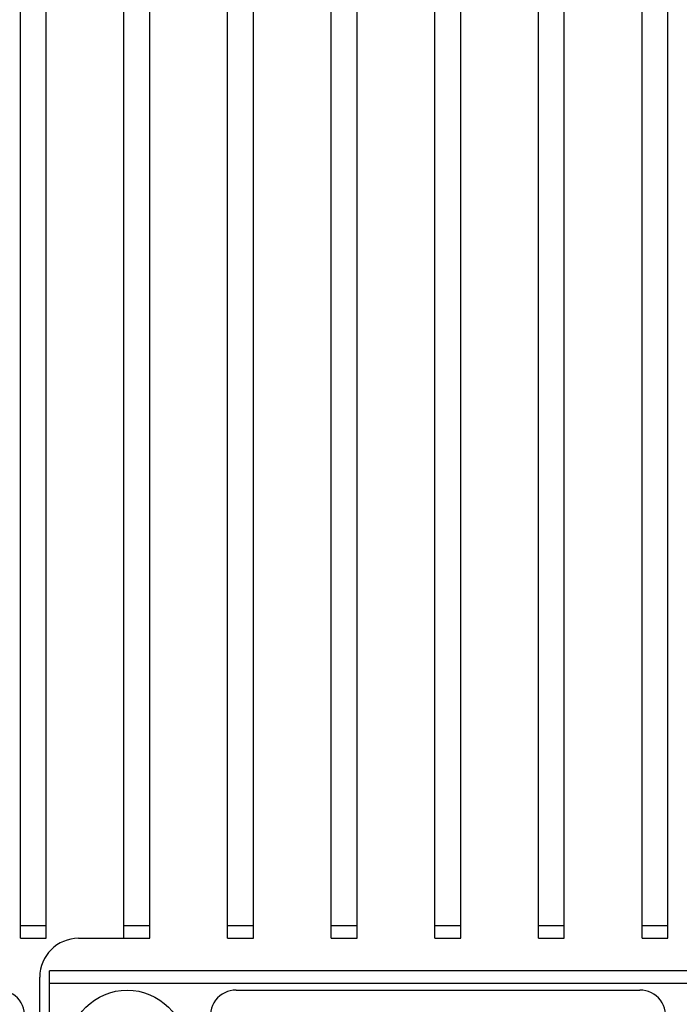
# Model space of a CAD drawing. Header units: millimetres. Extents: x 742 to 1452, y 144 to 826.
# Tile 7 of 40: x 1075 to 1126, y 185 to 261. Entities that reach past the tile are written whole.
import ezdxf
from ezdxf.enums import TextEntityAlignment as Align

# ---------------------------------------------------------------- set-up
doc = ezdxf.new("R2010")
doc.units = ezdxf.units.MM
doc.header["$LTSCALE"] = 32.67
doc.layers.get('0').update_dxf_attribs({"linetype": 'CONTINUOUS'})
doc.layers.add('00_COMPONENTS', color=7, linetype='CONTINUOUS')
doc.layers.add('51__DRAFT_DIMS', color=7, linetype='CONTINUOUS')
doc.styles.get("Standard").update_dxf_attribs({"font": 'simfang.ttf'})
doc.dimstyles.new('DIMSTYLE_2', dxfattribs={"dimtxt": 3, "dimasz": 3, "dimexe": 2.5, "dimexo": 0.5, "dimgap": 0.75, "dimtad": 1, "dimdsep": 46, "dimtxsty": 'STANDARD', "dimblk": '_FILLED', "dimblk1": '_FILLED', "dimblk2": '_FILLED', "dimcen": 0.09, "dimclrt": 3, "dimazin": 2, "dimtp": 0.3, "dimtm": 0.3, "dimtfac": 1, "dimtofl": 0, "dimtmove": 0, "dimatfit": 3, "dimldrblk": '_FILLED', "dimfxl": 1, "dimtolj": 1, "dimarcsym": 0})

# ---------------------------------------------------------------- blocks, each defined once
blk = doc.blocks.new('_FILLED')
at = {"color": 0, "linetype": 'ByBlock'}
blk.add_solid([(0, 0), (-1, 0.167), (-1, -0.167)], dxfattribs=at)
blk = doc.blocks.new('*D2')
at = {"layer": '51__DRAFT_DIMS', "color": 4}
for p, q in [((1057.784, 547.373), (1057.784, 575.972)), ((1152.284, 170.673), (1152.284, 575.972)), ((1057.784, 573.472), (1105.034, 573.472)), ((1152.284, 573.472), (1105.034, 573.472))]:
    blk.add_line(p, q, dxfattribs=at)
at = {"layer": '51__DRAFT_DIMS', "color": 4, "xscale": 3, "yscale": 3, "zscale": 3, "rotation": 180}
blk.add_blockref('_FILLED', (1057.784, 573.472), dxfattribs=at)
at = {"layer": '51__DRAFT_DIMS', "color": 4, "xscale": 3, "yscale": 3, "zscale": 3}
blk.add_blockref('_FILLED', (1152.284, 573.472), dxfattribs=at)
at = {"layer": '51__DRAFT_DIMS', "color": 3}
blk.add_text('94.5', height=3, dxfattribs=at).set_placement((1105.034, 574.222), align=Align.CENTER)

msp = doc.modelspace()

# ---------------------------------------------------------------- linework, layer by layer
at = {"layer": '00_COMPONENTS', "color": 7}
for p, q in [((1074.784, 189.873), (1074.784, 318.573)), ((1076.784, 189.873), (1076.784, 316.573)), ((1082.784, 189.873), (1082.784, 312.373)), ((1084.784, 189.873), (1084.784, 312.373)), ((1090.784, 189.873), (1090.784, 312.373)), ((1092.784, 189.873), (1092.784, 312.373)), ((1098.784, 189.873), (1098.784, 312.373)), ((1100.784, 189.873), (1100.784, 312.373)), ((1106.784, 189.873), (1106.784, 312.373)), ((1108.784, 189.873), (1108.784, 312.373)), ((1114.784, 189.873), (1114.784, 312.373)), ((1116.784, 189.873), (1116.784, 312.373)), ((1122.784, 189.873), (1122.784, 312.373)), ((1124.784, 189.873), (1124.784, 312.373)), ((1074.784, 190.873), (1076.784, 190.873)), ((1082.784, 190.873), (1084.784, 190.873)), ((1090.784, 190.873), (1092.784, 190.873)), ((1098.784, 190.873), (1100.784, 190.873)), ((1106.784, 190.873), (1108.784, 190.873)), ((1114.784, 190.873), (1116.784, 190.873)), ((1122.784, 190.873), (1124.784, 190.873)), ((1074.784, 189.873), (1076.784, 189.873)), ((1079.284, 189.873), (1084.784, 189.873)), ((1090.784, 189.873), (1092.784, 189.873)), ((1098.784, 189.873), (1100.784, 189.873)), ((1106.784, 189.873), (1108.784, 189.873)), ((1114.784, 189.873), (1116.784, 189.873)), ((1122.784, 189.873), (1124.784, 189.873)), ((1138.534, 187.373), (1077.034, 187.373)), ((1077.034, 176.017), (1077.034, 187.373)), ((1076.284, 178.173), (1076.284, 186.873)), ((1138.534, 186.373), (1077.034, 186.373)), ((1091.449, 185.873), (1122.619, 185.873))]:
    msp.add_line(p, q, dxfattribs=at)
msp.add_circle((1083.034, 181.373), 4.5, dxfattribs=at)
for centre, radius, start, end in [((1079.284, 186.873), 3, 90, 180), ((1073.119, 183.873), 2, 344.74248, 90), ((1091.449, 183.873), 2, 90, 195.25752), ((1122.619, 183.873), 2, 344.74248, 90)]:
    msp.add_arc(centre, radius, start, end, dxfattribs=at)

# ---------------------------------------------------------------- dimensions: what is measured, and where the dimension line sits
at = {"layer": '51__DRAFT_DIMS', "color": 4}
dim = msp.add_linear_dim(base=(1152.284, 573.472), p1=(1057.784, 546.873), p2=(1152.284, 170.173), dimstyle='DIMSTYLE_2', dxfattribs=at)
dim.commit()
dim.dimension.update_dxf_attribs({"geometry": '*D2', "text_midpoint": (1104.955, 573.472), "dimtype": 160})

doc.saveas('drawing.dxf')
